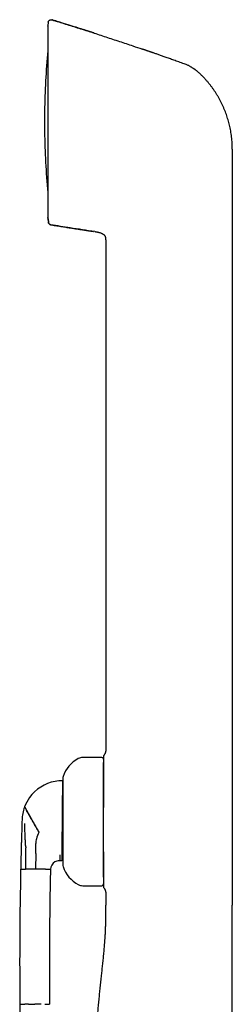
# Model space of a CAD drawing. Header units: millimetres. Extents: x 8 to 740, y 12 to 985.
# Tile 36 of 62: x 132 to 169, y 813 to 985. Entities that reach past the tile are written whole.
import ezdxf

# ---------------------------------------------------------------- set-up
doc = ezdxf.new("R2010")
doc.units = ezdxf.units.MM

msp = doc.modelspace()

# ---------------------------------------------------------------- linework, layer by layer
at = {"color": 7, "linetype": 'Continuous', "lineweight": 30}
for p, q in [((136.76, 984.55), (136.69, 983.92)), ((136.69, 983.89), (136.69, 983.92)), ((136.69, 983.89), (136.69, 950.5)), ((136.76, 984.55), (136.76, 984.55)), ((137.4, 984.97), (137.4, 984.98)), ((160.86, 977.17), (160.86, 977.16)), ((136.11, 968.96), (136.11, 965.43)), ((168.92, 962.38), (168.92, 949.72)), ((136.69, 950.49), (136.69, 950.5)), ((136.69, 950.47), (136.77, 949.72)), ((136.77, 949.72), (136.69, 950.47)), ((136.77, 949.72), (136.78, 949.61)), ((168.92, 949.72), (168.92, 830.32)), ((144.88, 947.98), (144.93, 947.98)), ((144.88, 947.98), (144.93, 947.98)), ((146.8, 946.53), (146.8, 857.41)), ((146.1, 856.12), (142.8, 856.12)), ((132.05, 841.26), (132.04, 840.83)), ((134.56, 839.34), (134.57, 839.59)), ((134.57, 839.59), (134.58, 841.09)), ((134.56, 839.34), (134.54, 836.61)), ((138.8, 838.05), (138.65, 838.05)), ((139.11, 838.04), (138.8, 838.05)), ((131.94, 836.63), (132.79, 836.62)), ((136.28, 836.59), (137.14, 836.58)), ((142.8, 833.72), (146.1, 833.72)), ((146.8, 832.42), (146.8, 830.32))]:
    msp.add_line(p, q, dxfattribs=at)
at = {"color": 7, "linetype": 'Continuous', "lineweight": 30, "flags": 128}
msp.add_lwpolyline([(168.92, 805.32), (168.92, 813.82), (168.92, 819.32), (168.92, 824.82), (168.92, 830.32)], dxfattribs=at)
at = {"color": 7, "linetype": 'Continuous', "lineweight": 30}
for centre, radius, start, end in [((136.99, 983.89), 0.3, 175.4909, 180), ((136.99, 983.89), 0.3, 174, 175.4909), ((266.1, 967.2), 130, 174.523, 179.2159), ((137.11, 968.96), 1, 179.2159, 180), ((137.11, 965.43), 1, 180, 180.7841), ((266.1, 967.2), 130, 180.7841, 185.477), ((136.99, 950.5), 0.3, 180, 182.5068), ((144.58, 851.06), 5.5, 117.9351, 161.601), ((142.8, 854.42), 1.7, 90, 117.9351), ((146.1, 855.82), 0.3, 0, 90), ((139.17, 845.04), 7, 100.1463, 144.3668), ((139.17, 845.04), 7, 89.4713, 100.1463), ((140.5, 852.42), 1.2, 161.601, 180), ((140.23, 851.03), 1, 179.4713, 201.2364), ((139.17, 845.04), 7, 144.3668, 159.4312), ((139.17, 845.04), 7, 160.0747, 178.489), ((139.17, 845.04), 7, 159.4312, 160.0747), ((860.89, 820.79), 729.12, 178.07952, 178.18889), ((860.89, 820.79), 729.12, 178.18889, 178.39181), ((138.58, 841.05), 4, 150.1937, 167.4594), ((138.58, 841.05), 4, 167.4594, 179.4713), ((860.89, 820.79), 729.12, 178.42566, 178.75553), ((140.12, 839.04), 1, 145.277, 179.4713), ((138.64, 836.55), 1.5, 118.5264, 178.7504), ((138.64, 836.55), 1.5, 89.4713, 118.5265), ((917.34, 820.09), 785.58, 178.79334, 180.51342), ((140.5, 837.42), 1.2, 180, 198.399), ((144.58, 838.78), 5.5, 198.399, 242.0649), ((142.8, 835.42), 1.7, 242.0649, 270), ((146.1, 834.02), 0.3, 270, 0)]:
    msp.add_arc(centre, radius, start, end, dxfattribs=at)
for points, knots in [([(136.76, 984.55), (136.76, 984.57), (136.77, 984.6), (136.78, 984.65), (136.8, 984.7), (136.82, 984.75), (136.85, 984.8), (136.89, 984.84), (136.93, 984.88), (136.98, 984.92), (137.03, 984.95), (137.08, 984.97), (137.14, 984.99), (137.2, 985), (137.25, 985), (137.3, 985), (137.35, 984.99), (137.39, 984.98), (137.4, 984.98)], [0, 0, 0, 0, 0.0559503, 0.1142702, 0.1747866, 0.2372637, 0.3014032, 0.3668486, 0.4331945, 0.5, 0.5668055, 0.6331514, 0.6985968, 0.7627363, 0.8252134, 0.8857298, 0.9440497, 1, 1, 1, 1]), ([(137.4, 984.98), (138.19, 984.74), (139.77, 984.25), (142.12, 983.51), (144.48, 982.76), (146.83, 982), (149.18, 981.22), (151.3, 980.51), (152.64, 980.05), (153.2, 979.86)], [0, 0, 0, 0, 0.14891, 0.29782, 0.446729, 0.595639, 0.744549, 0.893459, 1, 1, 1, 1]), ([(137.4, 984.97), (137.4, 984.97), (137.4, 984.98), (137.4, 984.98), (137.4, 984.98), (137.4, 984.98)], [0, 0, 0, 0, 0.298993, 0.668604, 1, 1, 1, 1]), ([(144.78, 982.66), (144.77, 982.67), (144.75, 982.67), (144.72, 982.68), (144.69, 982.69), (144.65, 982.7), (144.62, 982.71), (144.58, 982.72), (144.55, 982.73), (144.51, 982.74), (144.48, 982.75), (144.44, 982.76), (144.4, 982.78), (144.35, 982.8), (144.28, 982.82), (144.19, 982.85), (144.09, 982.88), (143.97, 982.92), (143.84, 982.96), (143.69, 983.01), (143.53, 983.06), (143.36, 983.11), (143.18, 983.17), (142.97, 983.24), (142.74, 983.31), (142.48, 983.39), (142.2, 983.48), (141.91, 983.57), (141.6, 983.67), (141.28, 983.77), (140.94, 983.88), (140.58, 983.99), (140.21, 984.11), (139.81, 984.23), (139.4, 984.36), (138.97, 984.49), (138.52, 984.63), (138.05, 984.78), (137.68, 984.89), (137.46, 984.96), (137.4, 984.97)], [0, 0, 0, 0, 0.011023, 0.021143, 0.030407, 0.038876, 0.046631, 0.053775, 0.058814, 0.06365, 0.068361, 0.073028, 0.079325, 0.08614, 0.093952, 0.106033, 0.119927, 0.135635, 0.153157, 0.172492, 0.193248, 0.215753, 0.240008, 0.266012, 0.297801, 0.331866, 0.368207, 0.406823, 0.447714, 0.490091, 0.534662, 0.581429, 0.630392, 0.682616, 0.737127, 0.793924, 0.853008, 0.914377, 0.978034, 1, 1, 1, 1]), ([(160.86, 977.17), (160.74, 977.21), (160.47, 977.31), (160.04, 977.46), (159.59, 977.62), (159.14, 977.78), (158.72, 977.93), (158.32, 978.07), (157.93, 978.21), (157.56, 978.34), (157.21, 978.46), (156.87, 978.58), (156.54, 978.7), (156.23, 978.81), (155.94, 978.91), (155.67, 979.01), (155.41, 979.1), (155.17, 979.18), (154.96, 979.25), (154.78, 979.31), (154.6, 979.37), (154.44, 979.43), (154.3, 979.48), (154.16, 979.53), (154.05, 979.57), (153.94, 979.6), (153.85, 979.63), (153.79, 979.66), (153.73, 979.68), (153.67, 979.7), (153.6, 979.72), (153.52, 979.75), (153.44, 979.78), (153.36, 979.81), (153.28, 979.84), (153.22, 979.85), (153.2, 979.86)], [0, 0, 0, 0, 0.044353, 0.105407, 0.164298, 0.221024, 0.275586, 0.327067, 0.376461, 0.423766, 0.468983, 0.512971, 0.554784, 0.594422, 0.631886, 0.667175, 0.700289, 0.731229, 0.75696, 0.780966, 0.803245, 0.823798, 0.842624, 0.859433, 0.874576, 0.888055, 0.899867, 0.907707, 0.914593, 0.92111, 0.931299, 0.942331, 0.954515, 0.968081, 0.9832, 1, 1, 1, 1]), ([(161.3, 976.98), (161.23, 977.01), (161.08, 977.08), (160.93, 977.14), (160.86, 977.17)], [0, 0, 0, 0, 0.5004397, 1, 1, 1, 1]), ([(160.86, 977.17), (160.86, 977.17), (160.86, 977.17), (160.86, 977.17), (160.86, 977.17)], [0, 0, 0, 0, 0.45553, 1, 1, 1, 1]), ([(161.3, 976.98), (161.36, 976.95), (161.48, 976.89), (161.64, 976.79), (161.79, 976.71), (161.9, 976.64), (161.97, 976.6), (162, 976.58), (162.03, 976.57), (162.06, 976.55), (162.09, 976.53), (162.11, 976.51), (162.14, 976.49), (162.18, 976.47), (162.22, 976.44), (162.27, 976.41), (162.32, 976.37), (162.39, 976.32), (162.46, 976.27), (162.54, 976.21), (162.63, 976.14), (162.7, 976.08), (162.77, 976.02), (162.87, 975.93), (163.01, 975.8), (163.13, 975.69), (163.19, 975.64)], [0, 0, 0, 0, 0.08756, 0.168985, 0.244013, 0.31247, 0.328653, 0.344424, 0.359786, 0.374738, 0.389283, 0.403421, 0.416222, 0.433673, 0.454723, 0.479373, 0.510188, 0.54526, 0.584605, 0.628246, 0.676208, 0.722663, 0.756057, 0.789498, 0.894789, 1, 1, 1, 1]), ([(167.7, 968.92), (167.64, 969.07), (167.52, 969.39), (167.31, 969.86), (167.1, 970.32), (166.87, 970.78), (166.63, 971.23), (166.37, 971.67), (166.11, 972.1), (165.83, 972.53), (165.54, 972.95), (165.24, 973.36), (164.92, 973.77), (164.6, 974.16), (164.26, 974.54), (163.92, 974.92), (163.56, 975.28), (163.32, 975.52), (163.19, 975.64)], [0, 0, 0, 0, 0.062501, 0.125001, 0.187501, 0.25, 0.3125, 0.375, 0.437501, 0.500001, 0.562502, 0.625002, 0.687501, 0.750001, 0.8125, 0.874999, 0.9375, 1, 1, 1, 1]), ([(168.92, 962.38), (168.92, 962.56), (168.91, 962.91), (168.89, 963.45), (168.85, 963.98), (168.8, 964.51), (168.72, 965.04), (168.64, 965.57), (168.54, 966.08), (168.43, 966.58), (168.31, 967.05), (168.18, 967.52), (168.03, 967.99), (167.88, 968.46), (167.76, 968.76), (167.7, 968.92)], [0, 0, 0, 0, 0.0799998, 0.1599998, 0.2399998, 0.3199999, 0.3999996, 0.4799989, 0.5599981, 0.6333313, 0.7066649, 0.7799987, 0.8533326, 0.9266663, 1, 1, 1, 1]), ([(136.78, 949.63), (136.79, 949.6), (136.8, 949.54), (136.83, 949.46), (136.87, 949.38), (136.93, 949.32), (136.99, 949.26), (137.06, 949.22), (137.13, 949.2), (137.18, 949.19), (137.2, 949.18)], [0, 0, 0, 0, 0.132237, 0.266451, 0.400434, 0.531981, 0.659102, 0.780179, 0.894046, 1, 1, 1, 1]), ([(136.78, 949.62), (136.78, 949.62), (136.78, 949.62), (136.78, 949.61), (136.78, 949.61)], [0, 0, 0, 0, 0.12841, 1, 1, 1, 1]), ([(137.2, 949.17), (137.17, 949.18), (137.12, 949.19), (137.05, 949.22), (136.98, 949.27), (136.92, 949.32), (136.86, 949.39), (136.82, 949.46), (136.79, 949.54), (136.79, 949.59), (136.78, 949.61)], [0, 0, 0, 0, 0.119158, 0.243186, 0.370688, 0.5, 0.629312, 0.756814, 0.880842, 1, 1, 1, 1]), ([(137.2, 949.18), (137.32, 949.16), (137.6, 949.11), (138.03, 949.04), (138.5, 948.97), (138.95, 948.89), (139.39, 948.83), (139.8, 948.76), (140.2, 948.7), (140.56, 948.64), (140.9, 948.59), (141.23, 948.54), (141.54, 948.49), (141.84, 948.44), (142.14, 948.4), (142.43, 948.35), (142.71, 948.31), (142.97, 948.27), (143.22, 948.23), (143.46, 948.2), (143.67, 948.16), (143.87, 948.13), (144.04, 948.11), (144.2, 948.08), (144.34, 948.06), (144.47, 948.04), (144.58, 948.03), (144.66, 948.02), (144.69, 948.01)], [0, 0, 0, 0, 0.047651, 0.112001, 0.174197, 0.23424, 0.292131, 0.347869, 0.401456, 0.448689, 0.494114, 0.537734, 0.579548, 0.619558, 0.657765, 0.697389, 0.734871, 0.770211, 0.803413, 0.83448, 0.863414, 0.890221, 0.912931, 0.933863, 0.953025, 0.970426, 0.986079, 1, 1, 1, 1]), ([(137.2, 949.18), (137.2, 949.18), (137.2, 949.18), (137.2, 949.18), (137.2, 949.18)], [0, 0, 0, 0, 0.736008, 1, 1, 1, 1]), ([(144.88, 947.98), (144.17, 948.09), (142.73, 948.3), (140.73, 948.61), (138.89, 948.9), (137.76, 949.08), (137.2, 949.17)], [0, 0, 0, 0, 0.28, 0.56, 0.78, 1, 1, 1, 1]), ([(144.93, 947.98), (144.97, 947.97), (145.06, 947.96), (145.2, 947.93), (145.37, 947.9), (145.54, 947.87), (145.7, 947.83), (145.86, 947.78), (146.02, 947.72), (146.16, 947.65), (146.27, 947.59), (146.37, 947.52), (146.46, 947.45), (146.54, 947.38), (146.61, 947.29), (146.68, 947.19), (146.72, 947.09), (146.76, 946.98), (146.78, 946.89), (146.79, 946.83), (146.79, 946.81)], [0, 0, 0, 0, 0.044265, 0.115701, 0.187117, 0.258574, 0.330163, 0.401832, 0.47354, 0.545179, 0.592906, 0.640547, 0.688199, 0.736036, 0.783897, 0.831623, 0.879299, 0.927038, 0.974749, 1, 1, 1, 1]), ([(146.8, 946.53), (146.8, 946.57), (146.8, 946.65), (146.8, 946.74), (146.79, 946.79), (146.79, 946.81)], [0, 0, 0, 0, 0.401422, 0.802592, 1, 1, 1, 1]), ([(146.8, 857.41), (146.8, 857.39), (146.8, 857.33), (146.79, 857.24), (146.78, 857.15), (146.76, 857.05), (146.72, 856.94), (146.68, 856.84), (146.63, 856.73), (146.57, 856.63), (146.52, 856.57), (146.5, 856.54)], [0, 0, 0, 0, 0.088611, 0.181326, 0.280821, 0.388384, 0.503959, 0.624051, 0.748566, 0.874844, 1, 1, 1, 1]), ([(146.5, 856.54), (146.48, 856.51), (146.45, 856.47), (146.42, 856.39), (146.4, 856.31), (146.4, 856.26), (146.4, 856.23)], [0, 0, 0, 0, 0.248339, 0.499998, 0.751658, 1, 1, 1, 1]), ([(146.4, 856.23), (146.4, 856.23), (146.4, 856.23), (146.4, 856.21), (146.4, 856.18), (146.4, 856.14), (146.4, 856.1), (146.4, 856.06), (146.4, 856.02), (146.4, 855.98), (146.4, 855.93), (146.4, 855.89), (146.4, 855.84), (146.4, 855.79), (146.4, 855.73), (146.4, 855.69), (146.4, 855.66), (146.4, 855.64), (146.4, 855.63), (146.4, 855.62), (146.4, 855.6), (146.4, 855.59), (146.4, 855.58), (146.4, 855.57), (146.4, 855.56), (146.4, 855.54), (146.4, 855.51), (146.4, 855.47), (146.4, 855.44), (146.4, 855.41), (146.4, 855.39), (146.4, 855.37), (146.4, 855.35), (146.4, 855.32), (146.4, 855.28), (146.4, 855.26), (146.4, 855.25)], [0, 0, 0, 0, 0.06134, 0.123894, 0.187796, 0.253045, 0.311431, 0.351101, 0.391933, 0.433942, 0.477143, 0.516459, 0.552029, 0.594929, 0.641068, 0.69045, 0.700126, 0.709918, 0.719825, 0.729847, 0.739985, 0.750218, 0.7534, 0.761358, 0.772067, 0.785527, 0.806637, 0.832202, 0.862224, 0.880032, 0.894165, 0.907794, 0.920919, 0.950138, 0.976499, 1, 1, 1, 1]), ([(146.4, 855.25), (146.4, 855.2), (146.4, 855.12), (146.4, 854.97), (146.4, 854.81), (146.4, 854.64), (146.4, 854.46), (146.4, 854.27), (146.4, 854.07), (146.4, 853.86), (146.4, 853.63), (146.4, 853.37), (146.4, 853.1), (146.4, 852.81), (146.4, 852.52), (146.4, 852.21), (146.4, 851.89), (146.4, 851.56), (146.4, 851.23), (146.4, 850.91), (146.4, 850.59), (146.4, 850.27), (146.4, 849.94), (146.4, 849.61), (146.4, 849.27), (146.4, 848.92), (146.4, 848.57), (146.4, 848.22), (146.4, 847.86), (146.4, 847.58), (146.4, 847.43), (146.4, 847.4)], [0, 0, 0, 0, 0.034604, 0.069167, 0.103732, 0.13834, 0.172874, 0.206628, 0.240352, 0.274086, 0.307868, 0.346219, 0.384492, 0.422742, 0.461029, 0.499513, 0.537899, 0.576247, 0.614616, 0.648701, 0.682772, 0.716873, 0.751046, 0.785334, 0.819161, 0.853178, 0.887423, 0.921935, 0.956379, 0.990779, 1, 1, 1, 1]), ([(146.4, 839.64), (146.4, 839.74), (146.4, 839.92), (146.4, 840.21), (146.4, 840.5), (146.4, 840.79), (146.4, 841.09), (146.4, 841.4), (146.4, 841.69), (146.4, 841.96), (146.4, 842.22), (146.4, 842.48), (146.4, 842.74), (146.4, 843), (146.4, 843.26), (146.4, 843.56), (146.4, 843.89), (146.4, 844.26), (146.4, 844.62), (146.4, 844.99), (146.4, 845.36), (146.4, 845.75), (146.4, 846.17), (146.4, 846.62), (146.4, 847.06), (146.4, 847.5), (146.4, 847.91), (146.4, 848.29), (146.4, 848.65), (146.4, 849), (146.4, 849.34), (146.4, 849.68), (146.4, 850), (146.4, 850.29), (146.4, 850.56), (146.4, 850.83), (146.4, 851.09), (146.4, 851.35), (146.4, 851.6), (146.4, 851.84), (146.4, 852.07), (146.4, 852.29), (146.4, 852.51), (146.4, 852.72), (146.4, 852.92), (146.4, 853.12), (146.4, 853.31), (146.4, 853.52), (146.4, 853.75), (146.4, 854), (146.4, 854.24), (146.4, 854.44), (146.4, 854.61), (146.4, 854.75), (146.4, 854.88), (146.4, 855.01), (146.4, 855.13), (146.4, 855.2), (146.4, 855.24), (146.4, 855.24)], [0, 0, 0, 0, 0.01677, 0.03351, 0.050236, 0.066962, 0.083701, 0.100469, 0.118004, 0.131954, 0.145888, 0.159816, 0.173745, 0.187684, 0.201641, 0.215625, 0.234917, 0.254169, 0.273402, 0.292639, 0.3119, 0.331208, 0.354848, 0.378431, 0.401999, 0.425592, 0.44925, 0.468955, 0.488617, 0.508258, 0.527903, 0.547574, 0.567295, 0.583835, 0.600342, 0.616831, 0.633316, 0.649809, 0.666326, 0.682879, 0.698437, 0.713967, 0.729481, 0.744991, 0.760508, 0.776044, 0.791609, 0.806414, 0.829431, 0.852426, 0.875437, 0.898501, 0.915267, 0.932005, 0.94873, 0.965456, 0.982198, 0.998969, 1, 1, 1, 1]), ([(139.24, 852.04), (139.24, 852.04), (139.24, 852.04), (139.24, 852.03), (139.24, 852), (139.24, 851.97), (139.24, 851.93), (139.24, 851.88), (139.24, 851.81), (139.24, 851.74), (139.23, 851.67), (139.23, 851.58), (139.23, 851.49), (139.23, 851.38), (139.23, 851.27), (139.23, 851.19), (139.23, 851.15)], [0, 0, 0, 0, 0.073002, 0.146004, 0.219247, 0.29249, 0.365493, 0.438497, 0.511753, 0.585009, 0.653897, 0.7228, 0.791687, 0.86112, 0.930569, 1, 1, 1, 1]), ([(139.3, 852.42), (139.3, 852.42), (139.3, 852.42), (139.3, 852.41), (139.3, 852.39), (139.3, 852.36), (139.3, 852.32), (139.3, 852.27), (139.3, 852.21), (139.3, 852.14), (139.3, 852.07), (139.3, 851.98), (139.3, 851.87), (139.3, 851.76), (139.3, 851.63), (139.3, 851.49), (139.3, 851.36), (139.3, 851.22), (139.3, 851.08), (139.3, 850.93), (139.3, 850.77), (139.3, 850.61), (139.3, 850.46), (139.3, 850.31), (139.3, 850.16), (139.3, 850.01), (139.3, 849.85), (139.3, 849.66), (139.3, 849.45), (139.3, 849.2), (139.3, 848.95), (139.3, 848.69), (139.3, 848.43), (139.3, 848.15), (139.3, 847.87), (139.3, 847.58), (139.3, 847.29), (139.3, 846.99), (139.3, 846.69), (139.3, 846.39), (139.3, 846.09), (139.3, 845.78), (139.3, 845.49), (139.3, 845.22), (139.3, 844.97), (139.3, 844.72), (139.3, 844.46), (139.3, 844.21), (139.3, 843.95), (139.3, 843.69), (139.3, 843.42), (139.3, 843.16), (139.3, 842.9), (139.3, 842.64), (139.3, 842.38), (139.3, 842.11), (139.3, 841.83), (139.3, 841.56), (139.3, 841.38), (139.3, 841.29)], [0, 0, 0, 0, 0.0131098, 0.0293095, 0.0455314, 0.0617939, 0.0792531, 0.0966784, 0.1140929, 0.1315194, 0.1489809, 0.1658195, 0.1851999, 0.204564, 0.2239433, 0.2433693, 0.2598354, 0.2762739, 0.292704, 0.3091452, 0.3256165, 0.3427389, 0.3564403, 0.3701269, 0.3838099, 0.3975003, 0.4112092, 0.4249479, 0.4444354, 0.4638806, 0.4833151, 0.5027711, 0.5222802, 0.5421842, 0.5620427, 0.5818896, 0.6017592, 0.6216852, 0.6415891, 0.6614476, 0.6812946, 0.7011641, 0.7210901, 0.7373339, 0.7535446, 0.7697405, 0.7859401, 0.802162, 0.8184245, 0.8358837, 0.853309, 0.8707235, 0.88815, 0.9056115, 0.9224537, 0.9418382, 0.9612031, 0.9805798, 1, 1, 1, 1]), ([(139.23, 851.15), (139.23, 851.1), (139.23, 850.99), (139.23, 850.81), (139.23, 850.62), (139.22, 850.43), (139.22, 850.22), (139.22, 850), (139.22, 849.77), (139.22, 849.55), (139.21, 849.34), (139.21, 849.16), (139.21, 848.99), (139.21, 848.82), (139.21, 848.64), (139.2, 848.41), (139.2, 848.15), (139.2, 847.91), (139.2, 847.67), (139.2, 847.43), (139.19, 847.21), (139.19, 847), (139.19, 846.8), (139.19, 846.59), (139.19, 846.37), (139.18, 846.14), (139.18, 845.88), (139.18, 845.6), (139.18, 845.33), (139.17, 845.14), (139.17, 845.04)], [0, 0, 0, 0, 0.0493586, 0.0988003, 0.1439773, 0.1891536, 0.2347829, 0.2804114, 0.3267626, 0.3731127, 0.4043807, 0.4356572, 0.4669243, 0.4910475, 0.5151706, 0.5556845, 0.5961975, 0.6290741, 0.6619502, 0.6951406, 0.7283306, 0.7532054, 0.7780799, 0.8060391, 0.8340091, 0.8619677, 0.896239, 0.9305101, 0.9652551, 1, 1, 1, 1]), ([(132.62, 847.5), (132.62, 847.5), (132.62, 847.5), (132.63, 847.48), (132.65, 847.45), (132.68, 847.4), (132.71, 847.34), (132.75, 847.28), (132.79, 847.21), (132.83, 847.13), (132.88, 847.04), (132.92, 846.97), (132.94, 846.94)], [0, 0, 0, 0, 0.107507, 0.217042, 0.328269, 0.440812, 0.554261, 0.643749, 0.733301, 0.822683, 0.911662, 1, 1, 1, 1]), ([(132.92, 846.86), (132.94, 846.82), (132.98, 846.75), (133.05, 846.64), (133.12, 846.51), (133.2, 846.38), (133.28, 846.23), (133.36, 846.08), (133.45, 845.93), (133.54, 845.77), (133.63, 845.61), (133.73, 845.45), (133.82, 845.29), (133.92, 845.12), (134.02, 844.95), (134.12, 844.77), (134.22, 844.59), (134.32, 844.41), (134.42, 844.23), (134.53, 844.05), (134.63, 843.88), (134.73, 843.7), (134.82, 843.54), (134.92, 843.37), (135.01, 843.2), (135.08, 843.09), (135.11, 843.04)], [0, 0, 0, 0, 0.057489, 0.114382, 0.170521, 0.225754, 0.279935, 0.332933, 0.384631, 0.430792, 0.475719, 0.519364, 0.561692, 0.602687, 0.642349, 0.680695, 0.717762, 0.75361, 0.788377, 0.822146, 0.85499, 0.885185, 0.914705, 0.943628, 0.972034, 1, 1, 1, 1]), ([(132.94, 846.94), (132.96, 846.91), (132.99, 846.84), (133.05, 846.74), (133.11, 846.63), (133.18, 846.51), (133.25, 846.39), (133.33, 846.26), (133.4, 846.12), (133.48, 845.98), (133.57, 845.83), (133.66, 845.67), (133.75, 845.5), (133.85, 845.34), (133.95, 845.16), (134.05, 844.99), (134.15, 844.81), (134.25, 844.63), (134.35, 844.45), (134.45, 844.27), (134.55, 844.09), (134.66, 843.91), (134.75, 843.74), (134.85, 843.57), (134.94, 843.4), (135.04, 843.24), (135.1, 843.13), (135.13, 843.08)], [0, 0, 0, 0, 0.0511098, 0.101659, 0.1515453, 0.2006714, 0.2489461, 0.2962858, 0.3426154, 0.3878697, 0.4340657, 0.4789723, 0.5225548, 0.5647939, 0.6056856, 0.6452416, 0.6834885, 0.7204677, 0.7562336, 0.7908528, 0.8244019, 0.8569659, 0.8868488, 0.916015, 0.9445439, 0.9725138, 1, 1, 1, 1]), ([(132.69, 843.2), (132.69, 843.33), (132.68, 843.59), (132.67, 844.05), (132.66, 844.39), (132.65, 844.6)], [0, 0, 0, 0, 0.2752545, 0.5542593, 1, 1, 1, 1]), ([(139.17, 845.04), (139.17, 844.95), (139.17, 844.76), (139.17, 844.49), (139.17, 844.21), (139.16, 843.94), (139.16, 843.7), (139.16, 843.45), (139.16, 843.2), (139.15, 842.93), (139.15, 842.67), (139.15, 842.4), (139.15, 842.17), (139.15, 841.97), (139.14, 841.78), (139.14, 841.57), (139.14, 841.34), (139.14, 841.13), (139.14, 840.94), (139.13, 840.76), (139.13, 840.56), (139.13, 840.34), (139.13, 840.1), (139.13, 839.88), (139.12, 839.66), (139.12, 839.46), (139.12, 839.27), (139.12, 839.1), (139.12, 838.99), (139.12, 838.94)], [0, 0, 0, 0, 0.034471, 0.069124, 0.103777, 0.138612, 0.168163, 0.197714, 0.232617, 0.267541, 0.302446, 0.340383, 0.378321, 0.401041, 0.423761, 0.461889, 0.500018, 0.530871, 0.561724, 0.592786, 0.623848, 0.669998, 0.71615, 0.762817, 0.809486, 0.856877, 0.904269, 0.952134, 1, 1, 1, 1]), ([(132.79, 840.77), (132.78, 840.99), (132.76, 841.44), (132.74, 842.07), (132.72, 842.66), (132.7, 843.02), (132.69, 843.2)], [0, 0, 0, 0, 0.27496, 0.553582, 0.775368, 1, 1, 1, 1]), ([(139.3, 841.29), (139.3, 841.21), (139.3, 841.07), (139.3, 840.85), (139.3, 840.64), (139.3, 840.43), (139.3, 840.22), (139.3, 840.03), (139.3, 839.86), (139.3, 839.71), (139.3, 839.56), (139.3, 839.41), (139.3, 839.27), (139.3, 839.11), (139.3, 838.94), (139.3, 838.76), (139.3, 838.59), (139.3, 838.44), (139.3, 838.29), (139.3, 838.15), (139.3, 838.02), (139.3, 837.91), (139.3, 837.8), (139.3, 837.71), (139.3, 837.63), (139.3, 837.56), (139.3, 837.51), (139.3, 837.47), (139.3, 837.44), (139.3, 837.42), (139.3, 837.42), (139.3, 837.42), (139.3, 837.42)], [0, 0, 0, 0, 0.032091, 0.064124, 0.096136, 0.128165, 0.160248, 0.193604, 0.220299, 0.246965, 0.273624, 0.300297, 0.327007, 0.353774, 0.391742, 0.429628, 0.467492, 0.505399, 0.543409, 0.582189, 0.620879, 0.659548, 0.69826, 0.737082, 0.775862, 0.814553, 0.853221, 0.891933, 0.930756, 0.962404, 0.993987, 1, 1, 1, 1]), ([(132.81, 840.38), (132.8, 840.14), (132.79, 839.68), (132.78, 838.98), (132.77, 838.23), (132.77, 837.45), (132.79, 836.9), (132.79, 836.62)], [0, 0, 0, 0, 0.185902, 0.372946, 0.560808, 0.781112, 1, 1, 1, 1]), ([(132.79, 840.77), (132.79, 840.74), (132.79, 840.69), (132.8, 840.62), (132.8, 840.56), (132.81, 840.51), (132.81, 840.47), (132.81, 840.42), (132.81, 840.39), (132.81, 840.38)], [0, 0, 0, 0, 0.186099, 0.372019, 0.56026, 0.673374, 0.784437, 0.892244, 1, 1, 1, 1]), ([(146.4, 835.2), (146.4, 835.23), (146.4, 835.3), (146.4, 835.43), (146.4, 835.59), (146.4, 835.76), (146.4, 835.93), (146.4, 836.12), (146.4, 836.31), (146.4, 836.5), (146.4, 836.69), (146.4, 836.89), (146.4, 837.09), (146.4, 837.3), (146.4, 837.52), (146.4, 837.74), (146.4, 837.96), (146.4, 838.22), (146.4, 838.53), (146.4, 838.89), (146.4, 839.26), (146.4, 839.52), (146.4, 839.64)], [0, 0, 0, 0, 0.027271, 0.075848, 0.124329, 0.172757, 0.221171, 0.269611, 0.31812, 0.366736, 0.412427, 0.458038, 0.503602, 0.549154, 0.594726, 0.640353, 0.686068, 0.729556, 0.797165, 0.864702, 0.932277, 1, 1, 1, 1]), ([(146.4, 839.64), (146.4, 839.61), (146.4, 839.47), (146.4, 839.23), (146.4, 838.92), (146.4, 838.62), (146.4, 838.32), (146.4, 838.02), (146.4, 837.73), (146.4, 837.45), (146.4, 837.18), (146.4, 836.92), (146.4, 836.67), (146.4, 836.43), (146.4, 836.19), (146.4, 835.95), (146.4, 835.72), (146.4, 835.49), (146.4, 835.28), (146.4, 835.09), (146.4, 834.91), (146.4, 834.74), (146.4, 834.64), (146.4, 834.59)], [0, 0, 0, 0, 0.012532, 0.058841, 0.105106, 0.151383, 0.198986, 0.246531, 0.294077, 0.341683, 0.389282, 0.435889, 0.482453, 0.529029, 0.575671, 0.628812, 0.681841, 0.734839, 0.787886, 0.841382, 0.89476, 0.948101, 1, 1, 1, 1]), ([(138.78, 839.12), (138.78, 839.06), (138.78, 838.94), (138.78, 838.78), (138.79, 838.63), (138.79, 838.5), (138.8, 838.38), (138.8, 838.29), (138.8, 838.21), (138.8, 838.15), (138.8, 838.1), (138.8, 838.07), (138.8, 838.05), (138.8, 838.05), (138.8, 838.05)], [0, 0, 0, 0, 0.095762, 0.191538, 0.287106, 0.382276, 0.477012, 0.571135, 0.644522, 0.717277, 0.789219, 0.860324, 0.930586, 1, 1, 1, 1]), ([(139.12, 838.94), (139.12, 838.91), (139.12, 838.84), (139.12, 838.74), (139.11, 838.64), (139.11, 838.54), (139.11, 838.44), (139.11, 838.36), (139.11, 838.29), (139.11, 838.22), (139.11, 838.17), (139.11, 838.12), (139.11, 838.09), (139.11, 838.06), (139.11, 838.05), (139.11, 838.05), (139.11, 838.04)], [0, 0, 0, 0, 0.054634, 0.109268, 0.182184, 0.255118, 0.328036, 0.401582, 0.475145, 0.548691, 0.623604, 0.698533, 0.773446, 0.848958, 0.924487, 1, 1, 1, 1]), ([(133.42, 836.62), (133.38, 836.62), (133.3, 836.62), (133.19, 836.62), (133.1, 836.62), (133.01, 836.62), (132.94, 836.62), (132.88, 836.62), (132.83, 836.62), (132.8, 836.62), (132.79, 836.62)], [0, 0, 0, 0, 0.1319038, 0.2626546, 0.3917757, 0.5188408, 0.6434792, 0.765379, 0.8842857, 1, 1, 1, 1]), ([(134.54, 836.61), (134.49, 836.61), (134.4, 836.61), (134.25, 836.61), (134.11, 836.61), (133.96, 836.61), (133.82, 836.61), (133.68, 836.61), (133.55, 836.61), (133.46, 836.62), (133.42, 836.62)], [0, 0, 0, 0, 0.118176, 0.2392, 0.362678, 0.488165, 0.61517, 0.743172, 0.871629, 1, 1, 1, 1]), ([(135.66, 836.6), (135.61, 836.6), (135.53, 836.6), (135.4, 836.6), (135.26, 836.6), (135.11, 836.6), (134.97, 836.6), (134.83, 836.6), (134.68, 836.6), (134.59, 836.61), (134.54, 836.61)], [0, 0, 0, 0, 0.128371, 0.256828, 0.38483, 0.511835, 0.637322, 0.7608, 0.881824, 1, 1, 1, 1]), ([(136.28, 836.59), (136.27, 836.59), (136.25, 836.59), (136.2, 836.59), (136.14, 836.59), (136.07, 836.59), (135.98, 836.59), (135.88, 836.59), (135.77, 836.59), (135.7, 836.59), (135.66, 836.6)], [0, 0, 0, 0, 0.115714, 0.234621, 0.356521, 0.481159, 0.608224, 0.737345, 0.868096, 1, 1, 1, 1]), ([(137.14, 836.58), (137.12, 835.48), (137.07, 833.28), (137.02, 829.98), (136.99, 826.68), (136.97, 823.32), (136.96, 819.92), (136.97, 816.46), (136.98, 814.15), (136.99, 813)], [0, 0, 0, 0, 0.139996, 0.279997, 0.419999, 0.560002, 0.706671, 0.853338, 1, 1, 1, 1]), ([(146.4, 834.58), (146.4, 834.57), (146.4, 834.55), (146.4, 834.51), (146.4, 834.47), (146.4, 834.43), (146.4, 834.4), (146.4, 834.36), (146.4, 834.33), (146.4, 834.3), (146.4, 834.28), (146.4, 834.27), (146.4, 834.26), (146.4, 834.26), (146.4, 834.26), (146.4, 834.25), (146.4, 834.23), (146.4, 834.2), (146.4, 834.15), (146.4, 834.09), (146.4, 834.03), (146.4, 833.97), (146.4, 833.92), (146.4, 833.86), (146.4, 833.81), (146.4, 833.76), (146.4, 833.71), (146.4, 833.68), (146.4, 833.65), (146.4, 833.62), (146.4, 833.61), (146.4, 833.61), (146.4, 833.61)], [0, 0, 0, 0, 0.023613, 0.054932, 0.090422, 0.113288, 0.140436, 0.166918, 0.190099, 0.212142, 0.230043, 0.234047, 0.237766, 0.241202, 0.244354, 0.247221, 0.251975, 0.287491, 0.3216, 0.373974, 0.422645, 0.467618, 0.5119, 0.564402, 0.620837, 0.675023, 0.727001, 0.781319, 0.837848, 0.89308, 0.9471, 1, 1, 1, 1]), ([(146.4, 833.61), (146.4, 833.58), (146.4, 833.53), (146.42, 833.45), (146.45, 833.37), (146.48, 833.33), (146.5, 833.3)], [0, 0, 0, 0, 0.248342, 0.500003, 0.751662, 1, 1, 1, 1]), ([(146.5, 833.3), (146.52, 833.27), (146.57, 833.21), (146.63, 833.1), (146.68, 832.99), (146.73, 832.89), (146.76, 832.78), (146.78, 832.69), (146.79, 832.6), (146.8, 832.51), (146.8, 832.45), (146.8, 832.42)], [0, 0, 0, 0, 0.12745, 0.256009, 0.382634, 0.504538, 0.619569, 0.724706, 0.82209, 0.912997, 1, 1, 1, 1]), ([(145.3, 805.32), (145.3, 805.59), (145.29, 806.12), (145.28, 806.93), (145.28, 807.73), (145.29, 808.53), (145.31, 809.32), (145.35, 810.1), (145.39, 810.88), (145.44, 811.65), (145.51, 812.52), (145.6, 813.5), (145.71, 814.59), (145.82, 815.67), (145.93, 816.74), (146.04, 817.79), (146.15, 818.8), (146.26, 819.78), (146.36, 820.76), (146.46, 821.74), (146.55, 822.73), (146.63, 823.72), (146.7, 824.65), (146.75, 825.51), (146.78, 826.31), (146.81, 827.1), (146.82, 827.91), (146.81, 828.71), (146.8, 829.51), (146.8, 830.05), (146.8, 830.32)], [0, 0, 0, 0, 0.032087, 0.064132, 0.096112, 0.127997, 0.159757, 0.190826, 0.221771, 0.252588, 0.283275, 0.326914, 0.370361, 0.413658, 0.456854, 0.5, 0.539223, 0.578483, 0.617819, 0.657268, 0.696863, 0.736638, 0.776625, 0.808196, 0.839897, 0.871725, 0.903678, 0.935728, 0.967842, 1, 1, 1, 1]), ([(131.8, 813.05), (131.8, 813.02), (131.8, 812.97), (131.79, 812.9), (131.79, 812.84), (131.79, 812.78), (131.79, 812.73), (131.79, 812.68), (131.79, 812.63), (131.8, 812.55), (131.8, 812.43), (131.8, 812.26), (131.8, 812.07), (131.81, 811.87), (131.81, 811.64), (131.82, 811.39), (131.83, 811.17), (131.84, 811.01), (131.85, 810.9), (131.85, 810.79), (131.86, 810.67), (131.87, 810.53), (131.88, 810.38), (131.89, 810.21), (131.91, 810.02), (131.92, 809.83), (131.94, 809.62), (131.96, 809.4), (131.99, 809.18), (132.01, 808.94), (132.04, 808.69), (132.08, 808.42), (132.12, 808.13), (132.17, 807.81), (132.22, 807.47), (132.28, 807.12), (132.34, 806.76), (132.41, 806.38), (132.49, 805.98), (132.55, 805.72), (132.58, 805.58)], [0, 0, 0, 0, 0.0108217, 0.0198252, 0.0277383, 0.0352703, 0.0424209, 0.0491901, 0.0555781, 0.0617294, 0.0817001, 0.1026994, 0.1290398, 0.1563067, 0.1828773, 0.2212153, 0.2577293, 0.2715745, 0.2851376, 0.2993342, 0.3151334, 0.3339952, 0.354727, 0.3773291, 0.4018016, 0.4281449, 0.4563588, 0.4846737, 0.5146512, 0.5462908, 0.5795918, 0.6145533, 0.655532, 0.6985755, 0.743681, 0.7908452, 0.8400643, 0.8913336, 0.9446476, 1, 1, 1, 1]), ([(131.8, 813.05), (131.8, 813.05), (131.8, 813.05), (131.82, 813.05), (131.86, 813.05), (131.91, 813.05), (131.98, 813.05), (132.06, 813.04), (132.15, 813.04), (132.26, 813.04), (132.37, 813.04), (132.5, 813.04), (132.6, 813.04), (132.65, 813.04)], [0, 0, 0, 0, 0.093098, 0.18629, 0.279559, 0.372891, 0.466269, 0.55968, 0.647768, 0.735857, 0.823934, 0.911986, 1, 1, 1, 1]), ([(133.28, 813.03), (133.24, 813.03), (133.16, 813.03), (133.05, 813.04), (132.95, 813.04), (132.87, 813.04), (132.79, 813.04), (132.73, 813.04), (132.68, 813.04), (132.66, 813.04), (132.65, 813.04)], [0, 0, 0, 0, 0.131904, 0.262655, 0.391776, 0.518841, 0.643479, 0.765379, 0.884286, 1, 1, 1, 1]), ([(133.28, 813.03), (133.32, 813.03), (133.4, 813.03), (133.54, 813.03), (133.68, 813.03), (133.82, 813.03), (133.96, 813.03), (134.11, 813.03), (134.25, 813.02), (134.35, 813.02), (134.39, 813.02)], [0, 0, 0, 0, 0.1283709, 0.2568282, 0.3848297, 0.5118353, 0.6373223, 0.7608004, 0.8818237, 1, 1, 1, 1]), ([(135.51, 813.01), (135.47, 813.01), (135.39, 813.01), (135.25, 813.02), (135.11, 813.02), (134.97, 813.02), (134.83, 813.02), (134.68, 813.02), (134.54, 813.02), (134.44, 813.02), (134.39, 813.02)], [0, 0, 0, 0, 0.128371, 0.256828, 0.38483, 0.511835, 0.637322, 0.7608, 0.881824, 1, 1, 1, 1]), ([(136.14, 813.01), (136.19, 813.01), (136.29, 813.01), (136.43, 813), (136.55, 813), (136.66, 813), (136.75, 813), (136.83, 813), (136.89, 813), (136.93, 813), (136.97, 813), (136.99, 813), (136.99, 813), (136.99, 813)], [0, 0, 0, 0, 0.093349, 0.18674, 0.280158, 0.373587, 0.46701, 0.560413, 0.648446, 0.736434, 0.824365, 0.912224, 1, 1, 1, 1])]:
    msp.add_open_spline(points, degree=3, knots=knots, dxfattribs=at)

doc.saveas('drawing.dxf')
